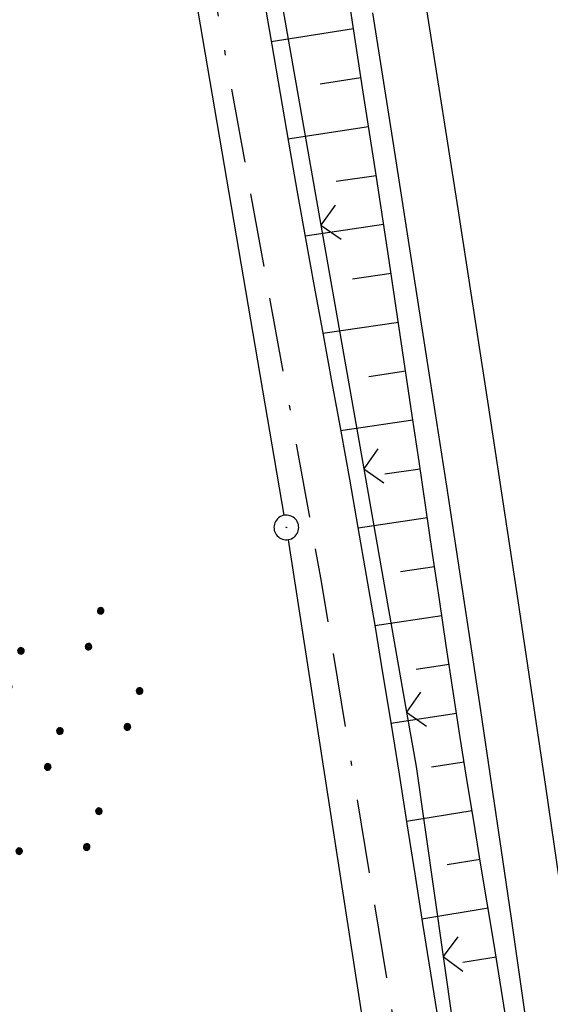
# Model space of a CAD drawing. Extents: x 510526 to 513920, y 467229 to 478797.
# Tile 69 of 256: x 511107 to 511139, y 470760 to 470820. Entities that reach past the tile are written whole.
import ezdxf

# ---------------------------------------------------------------- set-up
doc = ezdxf.new("R2010")
doc.units = 0
doc.header["$LTSCALE"] = 10
doc.header["$MEASUREMENT"] = 0
doc.linetypes.add('ACAD_ISO16W100', pattern=[73, 15, -6.5, 15, -6.5, 15, -7, 1, -7])
doc.linetypes.add('LT00', pattern=[0])
doc.layers.get('0').update_dxf_attribs({"linetype": 'LT00'})
for name, color, linetype in [('BAB-KABEL', 220, 'ACAD_ISO16W100'), ('DFK_AB_L', 21, 'LT00'), ('DFK_AB_P', 7, 'LT00'), ('DFK_NUTZUNG', 250, 'LT00'), ('V96_AFBR_BAB', 250, 'LT00'), ('V96_BOESCH', 250, 'LT00'), ('V96_BOSCHUNG', 250, 'LT00'), ('V96_LD_MARK', 250, 'LT00'), ('V96_ZAUN', 40, 'LT00')]:
    doc.layers.add(name, color=color, linetype=linetype)

# ---------------------------------------------------------------- blocks, each defined once
blk = doc.blocks.new('SYMB0003')
at = {"color": 0, "linetype": 'ByBlock'}
for p, q in [((-0.015712, 0), (0.010166, 0.012015)), ((0, -0.021257), (-0.015712, 0)), ((0.010166, 0.012015), (0, -0.021257))]:
    blk.add_line(p, q, dxfattribs=at)
for points in [[(-0.031395, 0.499013), (-0.093691, 0.491144), (-0.154509, 0.475528), (-0.21289, 0.452414), (-0.267913, 0.422164), (-0.318712, 0.385257), (-0.364484, 0.342274), (-0.404509, 0.293893), (-0.438154, 0.240877), (-0.464888, 0.184062), (-0.484292, 0.124345), (-0.496058, 0.062667), (-0.5, 0)], [(0.5, 0), (0.496057, 0.062667), (0.484292, 0.124345), (0.464888, 0.184062), (0.438153, 0.240877), (0.404509, 0.293893), (0.364484, 0.342274), (0.318712, 0.385257), (0.267913, 0.422164), (0.21289, 0.452414), (0.154509, 0.475528), (0.093691, 0.491144), (0.031395, 0.499013), (-0.031395, 0.499013)], [(-0.5, 0), (-0.496058, -0.062667), (-0.484292, -0.124345), (-0.464888, -0.184062), (-0.438154, -0.240877), (-0.404509, -0.293893), (-0.364485, -0.342274), (-0.318712, -0.385257), (-0.267914, -0.422164), (-0.21289, -0.452414), (-0.154509, -0.475529), (-0.093691, -0.491144), (-0.031395, -0.499014), (0.031395, -0.499014)], [(0.031395, -0.499014), (0.093691, -0.491144), (0.154509, -0.475529), (0.21289, -0.452414), (0.267914, -0.422164), (0.318712, -0.385257), (0.364485, -0.342274), (0.404509, -0.293893), (0.438154, -0.240877), (0.464889, -0.184062), (0.484292, -0.124345), (0.496058, -0.062667), (0.5, 0)]]:
    blk.add_lwpolyline(points, dxfattribs=at)
blk = doc.blocks.new('SYMB0024')
at = {"color": 0, "linetype": 'ByBlock'}
for p, q in [((-0.5, 0.5), (0, 0)), ((0, 0), (0.5, 0.5))]:
    blk.add_line(p, q, dxfattribs=at)
blk = doc.blocks.new('SYMB7110')
at = {"color": 0, "linetype": 'ByBlock'}
for p, q in [((-0.515, 0.392919), (-0.515, 0.367081)), ((-0.51, 0.362895), (-0.51, 0.397105)), ((-0.505, 0.399164), (-0.505, 0.360836)), ((-0.5, 0.360204), (-0.5, 0.399796)), ((-0.495, 0.399164), (-0.495, 0.360836)), ((-0.49, 0.362895), (-0.49, 0.397105)), ((-0.485, 0.392919), (-0.485, 0.367081)), ((-0.48, 0.379874), (-0.48, 0.380145)), ((-0.285, 0.392919), (-0.285, 0.367081)), ((-0.28, 0.362895), (-0.28, 0.397105)), ((-0.275, 0.399164), (-0.275, 0.360836)), ((-0.27, 0.360204), (-0.27, 0.399796)), ((-0.265, 0.399164), (-0.265, 0.360836)), ((-0.26, 0.362895), (-0.26, 0.397105)), ((-0.255, 0.392919), (-0.255, 0.367081)), ((-0.25, 0.379874), (-0.25, 0.380146)), ((0.255, 0.392919), (0.255, 0.367081)), ((0.26, 0.362895), (0.26, 0.397105)), ((0.265, 0.399164), (0.265, 0.360836)), ((0.27, 0.360204), (0.27, 0.399796)), ((0.275, 0.399164), (0.275, 0.360836)), ((0.28, 0.362895), (0.28, 0.397105)), ((0.285, 0.392919), (0.285, 0.367081)), ((0.29, 0.379874), (0.29, 0.380145)), ((0.485, 0.392919), (0.485, 0.367081)), ((0.49, 0.362895), (0.49, 0.397105)), ((0.495, 0.399164), (0.495, 0.360836)), ((0.5, 0.360204), (0.5, 0.399796)), ((0.505, 0.399164), (0.505, 0.360836)), ((0.51, 0.362895), (0.51, 0.397105)), ((0.515, 0.392919), (0.515, 0.367081)), ((0.52, 0.379874), (0.52, 0.380146)), ((-0.9, 0.012919), (-0.9, -0.012919)), ((-0.895, -0.017106), (-0.895, 0.017105)), ((-0.89, 0.019164), (-0.89, -0.019164)), ((-0.885, -0.019797), (-0.885, 0.019796)), ((-0.88, 0.019164), (-0.88, -0.019164)), ((-0.875, -0.017106), (-0.875, 0.017105)), ((-0.87, 0.012919), (-0.87, -0.012919)), ((-0.865, -0.000126), (-0.865, 0.000145)), ((-0.67, 0.012919), (-0.67, -0.012919)), ((-0.665, -0.017106), (-0.665, 0.017105)), ((-0.66, 0.019164), (-0.66, -0.019164)), ((-0.655, -0.019797), (-0.655, 0.019796)), ((-0.65, 0.019164), (-0.65, -0.019164)), ((-0.645, -0.017106), (-0.645, 0.017105)), ((-0.64, 0.012919), (-0.64, -0.012919)), ((-0.635, -0.000126), (-0.635, 0.000145)), ((-0.13, 0.012919), (-0.13, -0.012919)), ((-0.125, -0.017105), (-0.125, 0.017105)), ((-0.12, 0.019164), (-0.12, -0.019164)), ((-0.115, -0.019796), (-0.115, 0.019796)), ((-0.11, 0.019164), (-0.11, -0.019164)), ((-0.105, -0.017105), (-0.105, 0.017105)), ((-0.1, 0.012919), (-0.1, -0.012919)), ((-0.095, -0.000126), (-0.095, 0.000146)), ((0.1, 0.012919), (0.1, -0.012919)), ((0.105, -0.017105), (0.105, 0.017105)), ((0.11, 0.019164), (0.11, -0.019164)), ((0.115, -0.019796), (0.115, 0.019796)), ((0.12, 0.019164), (0.12, -0.019164)), ((0.125, -0.017105), (0.125, 0.017105)), ((0.13, 0.012919), (0.13, -0.012919)), ((0.135, -0.000126), (0.135, 0.000146)), ((0.64, 0.012919), (0.64, -0.012919)), ((0.645, -0.017105), (0.645, 0.017105)), ((0.65, 0.019164), (0.65, -0.019164)), ((0.655, -0.019796), (0.655, 0.019796)), ((0.66, 0.019164), (0.66, -0.019164)), ((0.665, -0.017105), (0.665, 0.017105)), ((0.67, 0.012919), (0.67, -0.012919)), ((0.675, -0.000126), (0.675, 0.000146)), ((0.87, 0.012919), (0.87, -0.012919)), ((0.875, -0.017105), (0.875, 0.017105)), ((0.88, 0.019164), (0.88, -0.019164)), ((0.885, -0.019796), (0.885, 0.019796)), ((0.89, 0.019164), (0.89, -0.019164)), ((0.895, -0.017105), (0.895, 0.017105)), ((0.9, 0.012919), (0.9, -0.012919)), ((0.905, -0.000126), (0.905, 0.000146)), ((-0.515, -0.367081), (-0.515, -0.392919)), ((-0.51, -0.397105), (-0.51, -0.362895)), ((-0.505, -0.360836), (-0.505, -0.399164)), ((-0.5, -0.399796), (-0.5, -0.360204)), ((-0.495, -0.360836), (-0.495, -0.399164)), ((-0.49, -0.397106), (-0.49, -0.362895)), ((-0.485, -0.367081), (-0.485, -0.392919)), ((-0.48, -0.380126), (-0.48, -0.379855)), ((-0.285, -0.367081), (-0.285, -0.392919)), ((-0.28, -0.397105), (-0.28, -0.362895)), ((-0.275, -0.360836), (-0.275, -0.399164)), ((-0.27, -0.399796), (-0.27, -0.360204)), ((-0.265, -0.360836), (-0.265, -0.399164)), ((-0.26, -0.397105), (-0.26, -0.362895)), ((-0.255, -0.367081), (-0.255, -0.392919)), ((-0.25, -0.380126), (-0.25, -0.379855)), ((0.255, -0.367081), (0.255, -0.392919)), ((0.26, -0.397105), (0.26, -0.362895)), ((0.265, -0.360836), (0.265, -0.399164)), ((0.27, -0.399796), (0.27, -0.360204)), ((0.275, -0.360836), (0.275, -0.399164)), ((0.28, -0.397105), (0.28, -0.362895)), ((0.285, -0.367081), (0.285, -0.392919)), ((0.29, -0.380126), (0.29, -0.379855)), ((0.485, -0.367081), (0.485, -0.392919)), ((0.49, -0.397105), (0.49, -0.362895)), ((0.495, -0.360836), (0.495, -0.399164)), ((0.5, -0.399796), (0.5, -0.360204)), ((0.505, -0.360836), (0.505, -0.399164)), ((0.51, -0.397105), (0.51, -0.362895)), ((0.515, -0.367081), (0.515, -0.392919)), ((0.52, -0.380126), (0.52, -0.379855))]:
    blk.add_line(p, q, dxfattribs=at)
for points in [[(-0.48, 0.38), (-0.481981, 0.388678), (-0.48753, 0.395637), (-0.49555, 0.399499), (-0.50445, 0.399499), (-0.51247, 0.395637), (-0.518019, 0.388678), (-0.52, 0.38), (-0.518019, 0.371322), (-0.51247, 0.364363), (-0.50445, 0.360501), (-0.49555, 0.360501), (-0.48753, 0.364363), (-0.481981, 0.371322), (-0.48, 0.38)], [(-0.25, 0.38), (-0.251981, 0.388678), (-0.25753, 0.395637), (-0.26555, 0.399499), (-0.27445, 0.399499), (-0.28247, 0.395637), (-0.288019, 0.388678), (-0.29, 0.38), (-0.288019, 0.371322), (-0.28247, 0.364363), (-0.27445, 0.360501), (-0.26555, 0.360501), (-0.25753, 0.364363), (-0.251981, 0.371322), (-0.25, 0.38)], [(0.29, 0.38), (0.288019, 0.388678), (0.28247, 0.395637), (0.27445, 0.399499), (0.26555, 0.399499), (0.25753, 0.395637), (0.251981, 0.388678), (0.25, 0.38), (0.251981, 0.371322), (0.25753, 0.364363), (0.26555, 0.360501), (0.27445, 0.360501), (0.28247, 0.364363), (0.288019, 0.371322), (0.29, 0.38)], [(0.52, 0.38), (0.518019, 0.388678), (0.51247, 0.395637), (0.50445, 0.399499), (0.495549, 0.399499), (0.48753, 0.395637), (0.481981, 0.388678), (0.48, 0.38), (0.481981, 0.371322), (0.48753, 0.364363), (0.495549, 0.360501), (0.50445, 0.360501), (0.51247, 0.364363), (0.518019, 0.371322), (0.52, 0.38)], [(-0.865, 0), (-0.866981, 0.008678), (-0.87253, 0.015637), (-0.88055, 0.019498), (-0.88945, 0.019498), (-0.89747, 0.015637), (-0.903019, 0.008678), (-0.905, 0)], [(-0.905, 0), (-0.903019, -0.008678), (-0.89747, -0.015637), (-0.88945, -0.019499), (-0.88055, -0.019499), (-0.87253, -0.015637), (-0.866981, -0.008678), (-0.865, 0)], [(-0.635, 0), (-0.636981, 0.008678), (-0.64253, 0.015637), (-0.65055, 0.019498), (-0.65945, 0.019498), (-0.66747, 0.015637), (-0.673019, 0.008678), (-0.675, 0)], [(-0.675, 0), (-0.673019, -0.008678), (-0.66747, -0.015637), (-0.65945, -0.019499), (-0.65055, -0.019499), (-0.64253, -0.015637), (-0.636981, -0.008678), (-0.635, 0)], [(-0.095, 0), (-0.096981, 0.008678), (-0.10253, 0.015637), (-0.11055, 0.019499), (-0.11945, 0.019499), (-0.12747, 0.015637), (-0.133019, 0.008678), (-0.135, 0)], [(-0.135, 0), (-0.133019, -0.008678), (-0.12747, -0.015637), (-0.11945, -0.019499), (-0.11055, -0.019499), (-0.10253, -0.015637), (-0.096981, -0.008678), (-0.095, 0)], [(0.135, 0), (0.133019, 0.008678), (0.12747, 0.015637), (0.11945, 0.019499), (0.11055, 0.019499), (0.10253, 0.015637), (0.096981, 0.008678), (0.095, 0)], [(0.095, 0), (0.096981, -0.008678), (0.10253, -0.015637), (0.11055, -0.019499), (0.11945, -0.019499), (0.12747, -0.015637), (0.133019, -0.008678), (0.135, 0)], [(0.675, 0), (0.673019, 0.008678), (0.66747, 0.015637), (0.65945, 0.019499), (0.65055, 0.019499), (0.64253, 0.015637), (0.636981, 0.008678), (0.635, 0)], [(0.635, 0), (0.636981, -0.008678), (0.64253, -0.015637), (0.65055, -0.019499), (0.65945, -0.019499), (0.66747, -0.015637), (0.673019, -0.008678), (0.675, 0)], [(0.905, 0), (0.903019, 0.008678), (0.89747, 0.015637), (0.88945, 0.019499), (0.88055, 0.019499), (0.87253, 0.015637), (0.866981, 0.008678), (0.865, 0)], [(0.865, 0), (0.866981, -0.008678), (0.87253, -0.015637), (0.88055, -0.019499), (0.88945, -0.019499), (0.89747, -0.015637), (0.903019, -0.008678), (0.905, 0)], [(-0.48, -0.38), (-0.481981, -0.371322), (-0.48753, -0.364363), (-0.49555, -0.360501), (-0.50445, -0.360501), (-0.51247, -0.364363), (-0.518019, -0.371322), (-0.52, -0.38), (-0.518019, -0.388678), (-0.51247, -0.395637), (-0.50445, -0.399499), (-0.49555, -0.399499), (-0.48753, -0.395637), (-0.481981, -0.388678), (-0.48, -0.38)], [(-0.25, -0.38), (-0.251981, -0.371322), (-0.25753, -0.364363), (-0.26555, -0.360501), (-0.27445, -0.360501), (-0.28247, -0.364363), (-0.288019, -0.371322), (-0.29, -0.38), (-0.288019, -0.388678), (-0.28247, -0.395637), (-0.27445, -0.399499), (-0.26555, -0.399499), (-0.25753, -0.395637), (-0.251981, -0.388678), (-0.25, -0.38)], [(0.29, -0.38), (0.288019, -0.371322), (0.28247, -0.364363), (0.27445, -0.360501), (0.26555, -0.360501), (0.25753, -0.364363), (0.251981, -0.371322), (0.25, -0.38), (0.251981, -0.388678), (0.25753, -0.395637), (0.26555, -0.399499), (0.27445, -0.399499), (0.28247, -0.395637), (0.288019, -0.388678), (0.29, -0.38)], [(0.52, -0.38), (0.518019, -0.371322), (0.51247, -0.364363), (0.50445, -0.360501), (0.495549, -0.360501), (0.48753, -0.364363), (0.481981, -0.371322), (0.48, -0.38), (0.481981, -0.388678), (0.48753, -0.395637), (0.495549, -0.399499), (0.50445, -0.399499), (0.51247, -0.395637), (0.518019, -0.388678), (0.52, -0.38)]]:
    blk.add_lwpolyline(points, dxfattribs=at)

msp = doc.modelspace()

# ---------------------------------------------------------------- linework, layer by layer
at = {"layer": 'BAB-KABEL', "ltscale": 0.03, "flags": 128}
msp.add_lwpolyline([(513339.839, 477816.319), (513312.266, 477774.649), (513284.672, 477732.996), (513252.5, 477694.412), (513223.881, 477653.496), (513195.795, 477612.121), (513167.629, 477570.875), (513139.88, 477529.298), (513111.793, 477487.916), (513083.807, 477446.454), (513055.844, 477404.978), (513022.492, 477355.034), (513000.515, 477321.52), (512973.122, 477279.62), (512945.422, 477237.871), (512917.575, 477196.217), (512879.155, 477137.499), (512858.339, 477103.216), (512837.389, 477068.954), (512811.451, 477026.06), (512784.195, 476983.896), (512756.652, 476941.559), (512731.123, 476898.632), (512706.393, 476854.964), (512681.949, 476811.101), (512658.869, 476770.394), (512633.742, 476723.052), (512609.823, 476678.973), (512586.03, 476634.72), (512574.463, 476609.04), (512565.77, 476584.237), (512545.206, 476542.916), (512523.454, 476497.739), (512501.769, 476452.474), (512480.246, 476407.171), (512458.846, 476361.789), (512438.563, 476315.939), (512418.177, 476270.118), (512378.72, 476177.833), (512359.892, 476131.364), (512341.348, 476084.783), (512322.575, 476038.314), (512304.817, 475991.341), (512287.677, 475944.24), (512270.282, 475897.168), (512254.121, 475849.696), (512237.768, 475802.276), (512221.53, 475754.824), (512205.859, 475707.192), (512190.782, 475659.377), (512175.78, 475611.52), (512161.516, 475563.423), (512145.692, 475515.804), (512137.725, 475496.074), (512130.625, 475467.918), (512119.035, 475418.91), (512105.583, 475370.555), (512100.73, 475351.099), (512084.182, 475320.513), (512082.618, 475318.668), (512071.987, 475296.243), (512062.064, 475264.372), (512059.316, 475232.902), (512061.872, 475193.176), (512054.818, 475143.1), (512045.689, 475099.989), (512036.29, 475050.898), (512027.273, 475001.725), (512018.223, 474952.549), (512008.899, 474903.418), (512000.14, 474854.229), (511992.355, 474804.855), (511985.273, 474755.369), (511977.385, 474700.851), (511969.41, 474646.425), (511966.53, 474615.204), (511972.795, 474604.79), (511970.049, 474596.165), (511959.565, 474586.374), (511941.907, 474517.478), (511936.852, 474477.772), (511926.657, 474399.733), (511919.973, 474355.376), (511910.09, 474296.615), (511899.454, 474238.126), (511883.784, 474152.683), (511870.289, 474094.001), (511857.131, 474053.876), (511852.776, 474012.454), (511853.171, 473966.862), (511852.492, 473957.146), (511851.311, 473949.656), (511841.692, 473942.065), (511825.821, 473895.229), (511826.651, 473894.117), (511810.899, 473851.945), (511793.573, 473805.027), (511775.285, 473758.358), (511755.124, 473712.475), (511734.052, 473667.008), (511712.225, 473621.972), (511689.498, 473577.273), (511665.157, 473533.497), (511639.854, 473490.241), (511612.908, 473448.14), (511601.588, 473431.806), (511558.048, 473366.072), (511514.894, 473306.01), (511484.056, 473267.454), (511450.631, 473224.7), (511393.065, 473164.53), (511363.017, 473132.866), (511308.517, 473076.446), (511275.572, 473040.359), (511243.006, 473009.331), (511235.22, 472986.054), (511231.03, 472981.056), (511075.99, 472813.106), (511070.243, 472807.304), (511057.801, 472797.513), (511038.028, 472769.96), (511010.695, 472730.526), (510983.876, 472687.185), (510959.577, 472643.761), (510934.3, 472604.326), (510904.804, 472574.327), (510913.914, 472558.288), (510911.702, 472550.665), (510911.228, 472549.239), (510895.971, 472514.712), (510882.655, 472477.924), (510872.403, 472460.753), (510857.497, 472432.352), (510836.101, 472381.12), (510836.281, 472368.894), (510832.944, 472355.972), (510830.181, 472332.026), (510848.219, 472325.537), (510838.512, 472271.416), (510831.965, 472215.431), (510830.702, 472169.392), (510828.833, 472118.665), (510829.075, 472067.625), (510833.949, 472011.739), (510842.444, 471951.437), (510849.978, 471906.34), (510856.18, 471866.272), (510867.229, 471812.821), (510879.853, 471762.875), (510891.506, 471713.806), (510903.789, 471665.07), (510916.063, 471616.285), (510929.638, 471568.076), (510950.958, 471501.368), (510971.606, 471429.824), (510974.35, 471422.765), (510989.551, 471366.875), (511004.499, 471314.199), (511016.364, 471270.838), (511026.276, 471232.419), (511039.24, 471184.146), (511056.597, 471116.881), (511065.905, 471078.265), (511077.604, 471030.011), (511089.225, 470981.622), (511098.911, 470932.895), (511107.165, 470884.025), (511116.152, 470835.042), (511125.079, 470786.059), (511133.148, 470736.973), (511137.299, 470706.315), (511129.89, 470689.715), (511129.543, 470684.612), (511132.443, 470671.581), (511143.113, 470670.948), (511145.784, 470638.261), (511151.08, 470588.888), (511155.977, 470539.416), (511159.512, 470489.779), (511162.627, 470440.141), (511165.944, 470390.621), (511167.842, 470340.945), (511167.805, 470291.237), (511167.773, 470272.425), (511169.192, 470243.962), (511168.974, 470223.344), (511163.734, 470203.872), (511151.457, 470170.118), (511152.401, 470145.764), (511161.627, 470107.325), (511162.261, 470078.654), (511157.084, 470021.39), (511153.973, 469975.779), (511150.229, 469924.108), (511146.614, 469878.373), (511141.044, 469826.728), (511133.852, 469745.039), (511131.815, 469700.017), (511128.932, 469655.166), (511125.194, 469595.287), (511130.663, 469554.69), (511130.405, 469544.669), (511121.691, 469477.401)], dxfattribs=at)
at = {"layer": 'DFK_AB_L'}
for p, q in [((511122.834, 470790.079), (511108.567, 470873.531)), ((511123.075, 470788.598), (511136.086, 470704.231))]:
    msp.add_line(p, q, dxfattribs=at)
at = {"layer": 'V96_AFBR_BAB', "elevation": 359.872}
msp.add_lwpolyline([(511137.741, 470757.809), (511137.17, 470761.784), (511136.595, 470765.759), (511136.017, 470769.733), (511135.433, 470773.706), (511134.758, 470778.241), (511134.075, 470782.775), (511133.386, 470787.308), (511132.691, 470791.841), (511131.992, 470796.372), (511130.74, 470804.438), (511129.477, 470812.503), (511128.203, 470820.566)], dxfattribs=at)
at = {"layer": 'V96_BOESCH', "elevation": 359.872}
for points in [[(511121.584, 470821.572), (511122.078, 470818.624), (511122.577, 470815.677), (511123.086, 470812.732), (511123.602, 470809.807), (511124.127, 470806.883), (511124.657, 470803.96), (511125.191, 470801.038), (511125.725, 470798.116), (511126.257, 470795.193), (511126.784, 470792.27), (511127.304, 470789.346), (511127.813, 470786.42), (511128.324, 470783.409), (511128.824, 470780.395), (511129.315, 470777.38), (511129.798, 470774.364), (511130.276, 470771.346), (511130.752, 470768.328), (511131.227, 470765.31), (511131.704, 470762.291), (511132.185, 470759.272)], [(511136.311, 470759.331), (511135.931, 470761.744), (511135.541, 470764.155), (511135.145, 470766.566), (511134.746, 470768.976), (511134.349, 470771.387), (511133.958, 470773.798), (511133.516, 470776.587), (511133.085, 470779.376), (511132.661, 470782.167), (511132.244, 470784.959), (511131.832, 470787.751), (511131.422, 470790.544), (511131.012, 470793.337), (511130.601, 470796.129), (511129.87, 470801.039), (511129.129, 470805.948), (511128.38, 470810.855), (511127.625, 470815.761), (511126.863, 470820.667)]]:
    msp.add_lwpolyline(points, dxfattribs=at)
at = {"layer": 'V96_BOSCHUNG'}
for p, q in [((511127.028, 470819.609, 359.872), (511122.047, 470818.808, 359.872)), ((511127.489, 470816.635, 359.872), (511125.018, 470816.248, 359.872)), ((511127.949, 470813.66, 359.872), (511123.054, 470812.914, 359.872)), ((511128.406, 470810.685, 359.872), (511125.99, 470810.327, 359.872)), ((511128.86, 470807.719, 359.872), (511124.103, 470807.014, 359.872)), ((511129.31, 470804.753, 359.872), (511126.974, 470804.407, 359.872)), ((511129.758, 470801.787, 359.872), (511125.178, 470801.108, 359.872)), ((511130.202, 470798.82, 359.872), (511127.96, 470798.487, 359.872)), ((511130.642, 470795.852, 359.872), (511126.255, 470795.202, 359.872)), ((511131.079, 470792.884, 359.872), (511128.933, 470792.566, 359.872)), ((511131.514, 470789.916, 359.872), (511127.313, 470789.293, 359.872)), ((511131.95, 470786.948, 359.872), (511129.889, 470786.642, 359.872)), ((511132.39, 470783.98, 359.872), (511128.329, 470783.378, 359.872)), ((511132.835, 470781.014, 359.872), (511130.828, 470780.716, 359.872)), ((511133.288, 470778.057, 359.872), (511129.304, 470777.448, 359.872)), ((511133.75, 470775.102, 359.872), (511131.765, 470774.79, 359.872)), ((511134.225, 470772.149, 359.872), (511130.251, 470771.505, 359.872)), ((511134.711, 470769.189, 359.872), (511132.715, 470768.865, 359.872)), ((511135.2, 470766.229, 359.872), (511131.185, 470765.578, 359.872)), ((511135.685, 470763.269, 359.872), (511133.669, 470762.942, 359.872))]:
    msp.add_line(p, q, dxfattribs=at)
at = {"layer": 'V96_LD_MARK', "elevation": 359.872}
msp.add_lwpolyline([(511142.089, 470750.235), (511140.41, 470761.934), (511138.701, 470773.629), (511136.961, 470785.32), (511135.189, 470797.005), (511133.384, 470808.686), (511131.545, 470820.361), (511129.673, 470832.031), (511127.765, 470843.695), (511125.822, 470855.354), (511123.842, 470867.006), (511120.861, 470884.141)], dxfattribs=at)
at = {"layer": 'V96_ZAUN'}
for p, q in [((511122.465, 470822.452, 359.872), (511125.062, 470807.679, 359.872)), ((511125.062, 470807.679, 359.872), (511127.659, 470792.905, 359.872)), ((511127.659, 470792.905, 359.872), (511130.256, 470778.132, 359.872)), ((511132.478, 470763.299, 359.872), (511134.592, 470748.448, 359.872))]:
    msp.add_line(p, q, dxfattribs=at)
at = {"layer": 'V96_ZAUN', "elevation": 359.872}
msp.add_lwpolyline([(511130.256, 470778.132), (511130.836, 470774.831), (511132.478, 470763.299)], dxfattribs=at)

# ---------------------------------------------------------------- block references
at = {"layer": 'DFK_AB_P', "xscale": 1.499999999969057, "yscale": 1.5, "zscale": 1.5, "rotation": 251.2881100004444}
msp.add_blockref('SYMB0003', (511122.96, 470789.34), dxfattribs=at)
at = {"layer": 'DFK_NUTZUNG', "xscale": 10, "yscale": 10, "zscale": 10, "rotation": 251.28826}
msp.add_blockref('SYMB7110', (511108.853, 470775.898), dxfattribs=at)
at = {"layer": 'V96_ZAUN', "yscale": 2.100000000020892, "zscale": 2.100000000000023}
for p, xscale, rotation in [((511125.062, 470807.679, 359.872), 2.09999999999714, 279.971635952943), ((511127.659, 470792.905, 359.872), 2.09999999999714, 279.971635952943), ((511130.256, 470778.132, 359.872), 2.09999999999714, 279.971635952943), ((511132.478, 470763.299, 359.872), 2.100000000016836, 278.1040959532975)]:
    msp.add_blockref('SYMB0024', p, dxfattribs=dict(at, xscale=xscale, rotation=rotation))

doc.saveas('drawing.dxf')
